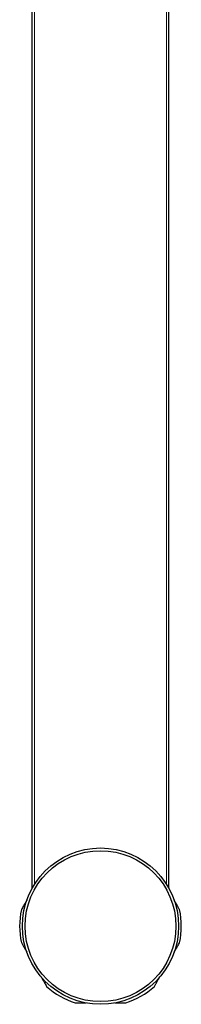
# Model space of a CAD drawing. Header units: millimetres. Extents: x 8 to 1323, y 12 to 708.
# Tile 12 of 44: x 668 to 698, y 55 to 238. Entities that reach past the tile are written whole.
import ezdxf

# ---------------------------------------------------------------- set-up
doc = ezdxf.new("R2010")
doc.units = ezdxf.units.MM

msp = doc.modelspace()

# ---------------------------------------------------------------- linework, layer by layer
at = {"color": 7, "linetype": 'Continuous', "lineweight": 30}
for p, q in [((670.11, 76.59), (670.11, 335.45)), ((695.41, 335.45), (695.41, 76.59))]:
    msp.add_line(p, q, dxfattribs=at)
at = {"color": 8, "linetype": 'Continuous', "lineweight": 0}
for p, q in [((670.49, 335.45), (670.49, 77.22)), ((695.04, 77.22), (695.04, 335.45))]:
    msp.add_line(p, q, dxfattribs=at)
at = {"color": 7, "linetype": 'Continuous', "lineweight": 30}
for radius in [14.5, 14]:
    msp.add_circle((682.76, 69.5), radius, dxfattribs=at)
for start, end in [(168.1949, 191.8051), (348.1949, 11.8051), (228.1949, 251.8051), (288.1949, 311.8051)]:
    msp.add_arc((682.76, 69.5), 15, start, end, dxfattribs=at)
for points, knots in [([(669.09, 74.32), (669.08, 74.3), (669, 74.16), (668.86, 73.92), (668.66, 73.58), (668.47, 73.24), (668.27, 72.91), (668.15, 72.68), (668.08, 72.57)], [0, 0, 0, 0, 0.031819, 0.224871, 0.417894, 0.611919, 0.805971, 1, 1, 1, 1]), ([(697.45, 72.57), (697.36, 72.72), (697.18, 73.03), (696.92, 73.49), (696.67, 73.92), (696.51, 74.2), (696.44, 74.32)], [0, 0, 0, 0, 0.264368, 0.528732, 0.794166, 1, 1, 1, 1]), ([(668.08, 66.44), (668.17, 66.28), (668.34, 65.98), (668.61, 65.52), (668.86, 65.09), (669.02, 64.81), (669.09, 64.7)], [0, 0, 0, 0, 0.265195, 0.530386, 0.79665, 1, 1, 1, 1]), ([(696.44, 64.69), (696.45, 64.71), (696.53, 64.84), (696.67, 65.09), (696.87, 65.43), (697.06, 65.77), (697.25, 66.1), (697.38, 66.32), (697.45, 66.44)], [0, 0, 0, 0, 0.033755, 0.22642, 0.419058, 0.612695, 0.806358, 1, 1, 1, 1]), ([(671.76, 60.06), (671.77, 60.04), (671.85, 59.91), (671.99, 59.67), (672.18, 59.33), (672.38, 58.99), (672.57, 58.66), (672.7, 58.43), (672.76, 58.32)], [0, 0, 0, 0, 0.027974, 0.221792, 0.415582, 0.610378, 0.8052, 1, 1, 1, 1]), ([(692.76, 58.32), (692.85, 58.47), (693.03, 58.78), (693.29, 59.24), (693.54, 59.67), (693.7, 59.95), (693.77, 60.07)], [0, 0, 0, 0, 0.264334, 0.528664, 0.794064, 1, 1, 1, 1]), ([(678.08, 55.25), (678.26, 55.25), (678.62, 55.25), (679.12, 55.25), (679.55, 55.25), (679.85, 55.25), (680.03, 55.25), (680.09, 55.25)], [0, 0, 0, 0, 0.274734, 0.549462, 0.733413, 0.917387, 1, 1, 1, 1]), ([(685.43, 55.25), (685.46, 55.25), (685.61, 55.25), (685.89, 55.25), (686.28, 55.25), (686.67, 55.25), (687.06, 55.25), (687.32, 55.25), (687.45, 55.25)], [0, 0, 0, 0, 0.032933, 0.225763, 0.418564, 0.612366, 0.806194, 1, 1, 1, 1])]:
    msp.add_open_spline(points, degree=3, knots=knots, dxfattribs=at)

doc.saveas('drawing.dxf')
